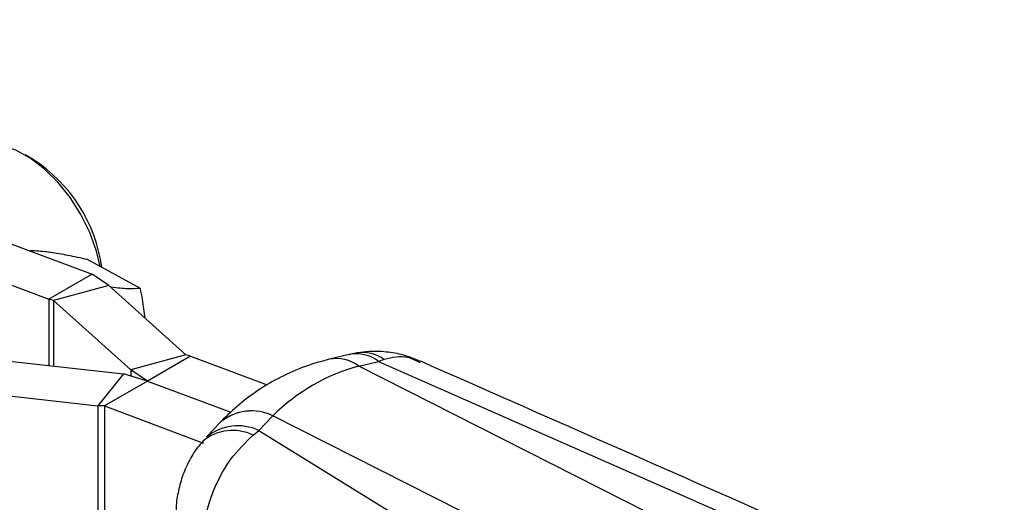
# Model space of a CAD drawing. Extents: x 48 to 403, y 78 to 251.
# Tile 21 of 21: x 330 to 386, y 198 to 226. Entities that reach past the tile are written whole.
import ezdxf

# ---------------------------------------------------------------- set-up
doc = ezdxf.new("R2010")
doc.units = 0
doc.layers.get('0').update_dxf_attribs({"linetype": 'CONTINUOUS'})

msp = doc.modelspace()

# ---------------------------------------------------------------- linework, layer by layer
at = {"color": 7, "linetype": 'CONTINUOUS'}
for p, q in [((295.5437, 225.6465), (334.0828, 211.2455)), ((295.2785, 223.4291), (331.6468, 209.8393)), ((330.7559, 217.7322), (330.2963, 217.9975)), ((336.8179, 210.4352), (333.7988, 212.0891)), ((334.0828, 211.2455), (331.6468, 209.8393)), ((335.028, 210.6009), (334.0828, 211.2455)), ((335.028, 210.6009), (331.9058, 209.7604)), ((335.028, 210.6009), (339.3966, 206.6809)), ((331.9058, 209.7604), (331.6468, 209.8393)), ((331.9058, 209.7604), (336.2743, 205.8404)), ((326.5012, 206.6404), (335.8696, 205.6068)), ((339.3966, 206.6809), (336.2743, 205.8404)), ((339.6555, 206.602), (337.2195, 205.1957)), ((339.6555, 206.602), (339.3966, 206.6809)), ((339.6555, 206.602), (343.989, 204.9827)), ((348.6309, 206.7048), (347.5084, 206.4335)), ((349.1697, 206.0436), (350.2922, 206.3149)), ((350.6068, 206.4244), (350.2922, 206.3149)), ((350.2922, 206.3149), (383.547, 191.6544)), ((335.8696, 205.6068), (334.4137, 203.8043)), ((337.2195, 205.1957), (335.8696, 205.6068)), ((337.2195, 205.1957), (336.2743, 205.8404)), ((380.3433, 190.2618), (349.1671, 206.043)), ((337.2195, 205.1957), (334.7836, 203.7894)), ((337.2195, 205.1957), (341.941, 203.4314)), ((325.0453, 204.838), (334.4137, 203.8043)), ((334.4137, 203.8043), (334.4137, 188.3837)), ((334.7836, 203.7894), (334.4137, 203.8043)), ((334.7836, 203.7894), (334.7836, 188.6148)), ((334.7836, 203.7894), (340.3967, 201.6919)), ((341.3505, 202.8736), (340.5645, 202.0431)), ((344.3107, 203.2386), (343.5247, 202.4081)), ((375.4888, 187.4593), (344.3126, 203.2405)), ((343.1976, 202.1472), (343.5247, 202.4081)), ((343.5247, 202.4081), (371.8398, 184.896))]:
    msp.add_line(p, q, dxfattribs=at)
at = {"color": 8, "linetype": 'CONTINUOUS'}
for p, q in [((331.6468, 209.8393), (331.6468, 206.0727)), ((331.9058, 209.7604), (331.9058, 206.0441)), ((336.2743, 205.8404), (336.2743, 205.4835))]:
    msp.add_line(p, q, dxfattribs=at)
at = {"color": 7, "linetype": 'CONTINUOUS', "flags": 128}
msp.add_lwpolyline([(334.5503, 211.6774), (334.3361, 212.556), (333.9577, 213.5987), (333.4545, 214.619), (332.8438, 215.5823), (332.1463, 216.4556), (331.3858, 217.2094), (330.5881, 217.8178), (329.7805, 218.2602), (328.9904, 218.5215), (328.2448, 218.5928), (327.569, 218.4718), (327.2002, 218.3045)], dxfattribs=at)
at = {"color": 7, "linetype": 'CONTINUOUS'}
msp.add_arc((326.0827, 210.4821), 8.6257, 7.66809, 57.19539, dxfattribs=at)
at = {"color": 8, "linetype": 'CONTINUOUS'}
for centre, radius, start, end in [((349.026, 204.6541), 2.0884, 52.67925, 100.90576), ((349.3674, 204.6549), 2.1603, 54.99332, 98.10435), ((347.9076, 204.4104), 2.062, 52.35031, 101.24623), ((347.9104, 204.4121), 2.061, 52.33742, 101.24752), ((343.1159, 200.7431), 2.7668, 64.41408, 129.64633), ((343.1173, 200.7454), 2.7667, 64.40498, 129.58834), ((342.0451, 199.7151), 2.6914, 64.64427, 129.05081), ((342.3398, 199.8341), 2.8337, 65.28093, 128.82386)]:
    msp.add_arc(centre, radius, start, end, dxfattribs=at)
at = {"color": 7, "linetype": 'CONTINUOUS'}
for centre, major_axis, ratio, start_param, end_param in [((357.0735, 183.4643), (-9.2591, 22.1147), 0.6710634, 6.1943789, 6.5430065), ((357.4949, 200.2616), (14.5051, -1.1913), 0.4374874, 2.2175756, 2.2177948), ((356.2003, 199.5143), (14.3678, 3.2992), 0.6239226, 2.388207, 2.3884262)]:
    msp.add_ellipse(centre, major_axis=major_axis, ratio=ratio, start_param=start_param, end_param=end_param, dxfattribs=at)
for points, knots in [([(330.5198, 212.5769), (330.6027, 212.5801), (330.9033, 212.5916), (331.3233, 212.5436), (331.6275, 212.5089)], [0, 0, 0, 0, 0.2757926, 1, 1, 1, 1]), ([(331.6275, 212.5089), (331.6716, 212.503), (332.0053, 212.4583), (332.7007, 212.3378), (333.4305, 212.1725), (333.7988, 212.0891)], [0, 0, 0, 0, 0.0700471, 0.5307621, 1, 1, 1, 1]), ([(336.8179, 210.4352), (336.5894, 210.4269), (336.1276, 210.4101), (335.5268, 210.4512), (335.1334, 210.5198), (335.1148, 210.523)], [0, 0, 0, 0, 0.482506, 0.9754731, 1, 1, 1, 1]), ([(337.0835, 208.7564), (337.0441, 209.1117), (336.9829, 209.6632), (336.8612, 210.2326), (336.8179, 210.4352)], [0, 0, 0, 0, 0.6441515, 1, 1, 1, 1]), ([(349.0683, 206.7899), (349.0453, 206.7877), (348.896, 206.7734), (348.7526, 206.7267), (348.6313, 206.6872)], [0, 0, 0, 0, 0.15409994, 1, 1, 1, 1]), ([(352.6664, 206.3069), (352.4243, 206.4103), (351.8791, 206.643), (350.9764, 206.8337), (350.0102, 206.9115), (349.3781, 206.8311), (349.0702, 206.7919)], [0, 0, 0, 0, 0.2142287, 0.4824892, 0.7478718, 1, 1, 1, 1]), ([(347.5051, 206.4327), (347.1715, 206.3436), (346.346, 206.1233), (345.0856, 205.615), (343.7598, 204.893), (342.5601, 204.0314), (341.7839, 203.3263), (341.4042, 202.9296), (341.3531, 202.8763)], [0, 0, 0, 0, 0.14350377, 0.35502961, 0.56396559, 0.77115815, 0.96921113, 1, 1, 1, 1]), ([(385.6806, 191.7663), (383.471, 192.7399), (372.4643, 197.5896), (361.4636, 202.4417), (352.6713, 206.3197)], [0, 0, 0, 0, 0.2007569, 1, 1, 1, 1]), ([(340.3983, 194.4803), (340.3974, 194.486), (340.3062, 195.0447), (340.2747, 195.7729), (340.4068, 197.2374), (340.8052, 198.8373), (341.8173, 200.7882), (342.7523, 201.7088), (343.1976, 202.1472)], [0, 0, 0, 0, 0.00218936, 0.21325608, 0.26096793, 0.52127454, 0.77197804, 1, 1, 1, 1]), ([(340.3653, 201.7918), (340.2584, 201.6748), (339.9423, 201.3287), (339.5432, 200.6496), (339.1645, 199.7916), (338.9313, 198.8818), (338.8237, 198.1485), (338.8376, 197.7238), (338.8413, 197.6103)], [0, 0, 0, 0, 0.1041203, 0.3080691, 0.5146605, 0.7203372, 0.9252552, 1, 1, 1, 1])]:
    msp.add_open_spline(points, degree=3, knots=knots, dxfattribs=at)
at = {"color": 8, "linetype": 'CONTINUOUS'}
msp.add_open_spline([(352.635, 206.2362), (352.4065, 206.3573), (351.7844, 206.6869), (351.0631, 206.5261), (350.6068, 206.4244)], degree=3, knots=[0, 0, 0, 0, 0.3673447, 1, 1, 1, 1], dxfattribs=at)

doc.saveas('drawing.dxf')
